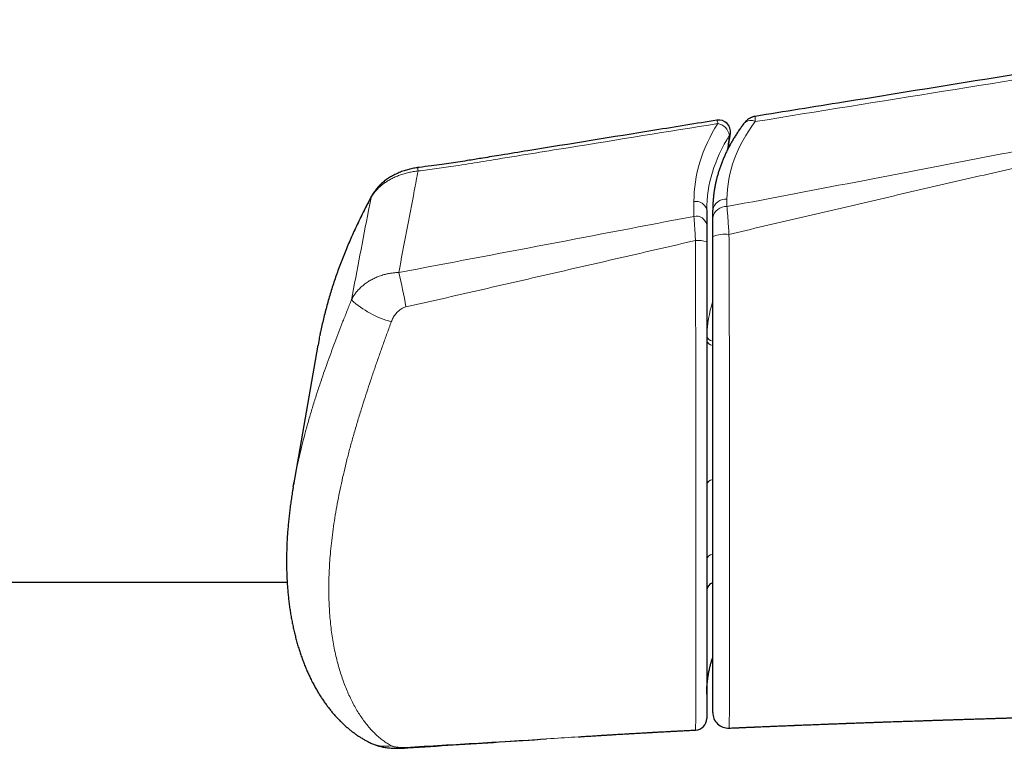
# Model space of a CAD drawing. Header units: millimetres. Extents: x 8 to 754, y 12 to 417.
# Tile 25 of 69: x 474 to 499, y 58 to 77. Entities that reach past the tile are written whole.
import ezdxf

# ---------------------------------------------------------------- set-up
doc = ezdxf.new("R2010")
doc.units = ezdxf.units.MM

msp = doc.modelspace()

# ---------------------------------------------------------------- linework, layer by layer
at = {"color": 252, "linetype": 'Continuous', "lineweight": 0}
for p, q in [((491.437, 72.067), (491.437, 72.444)), ((492.283, 72.51), (492.283, 72.317)), ((491.764, 68.902), (491.766, 69.016))]:
    msp.add_line(p, q, dxfattribs=at)
at = {"color": 7, "linetype": 'Continuous', "lineweight": 30}
for p, q in [((491.764, 72.233), (491.764, 71.856)), ((491.918, 72.036), (491.918, 72.228)), ((481.819, 68.77), (481.194, 65.2)), ((481.849, 68.929), (481.82, 68.77)), ((481.185, 65.146), (481.208, 65.272)), ((285.131, 62.71), (481.03, 62.71)), ((492.337, 58.976), (492.337, 58.976)), ((488.482, 58.753), (488.666, 58.765)), ((491.479, 58.925), (491.479, 58.925))]:
    msp.add_line(p, q, dxfattribs=at)
for centre, radius, start, end in [((492.074, 74.232), 0.3, 351.6928, 99.1952), ((491.964, 62.494), 0.2, 103.1907, 180), ((491.464, 59.224), 0.3, 272.8494, 359.9152), ((492.318, 59.375), 0.4, 180.0111, 272.6038)]:
    msp.add_arc(centre, radius, start, end, dxfattribs=at)
at = {"color": 252, "linetype": 'Continuous', "lineweight": 0}
for centre, radius, start, end in [((491.73, 74.407), 0.32, 6.4191, 22.1196), ((491.969, 74.066), 0.386, 11.5416, 78.1082), ((492.893, 74.275), 0.246, 62.3165, 133.2626), ((492.292, 74.202), 0.0802, 312.8301, 350.7166), ((482.397, 72.983), 1.998, 7.0376, 9.5345), ((483.292, 72.528), 0.118, 151.7415, 171.8854), ((491.494, 72.174), 0.276, 12.3902, 101.7659), ((492.258, 72.166), 0.345, 85.7742, 169.5789), ((492.258, 71.973), 0.345, 85.7742, 169.5789), ((491.494, 71.797), 0.276, 12.3902, 101.7659), ((492.229, 70.74), 0.872, 83.0594, 110.8737), ((491.546, 70.748), 0.704, 71.9842, 95.573), ((471.246, 67.539), 13.012, 9.7803, 13.7496), ((484.352, 71.778), 2.496, 227.7894, 254.7552), ((494.999, 68.892), 3.236, 162.2828, 177.8007), ((491.925, 68.932), 0.165, 192.3552, 267.7197), ((491.934, 69.046), 0.171, 190.1321, 264.606), ((491.929, 65.165), 0.168, 93.6459, 169.8199), ((491.929, 63.256), 0.168, 93.6459, 169.8199), ((483.539, 59.372), 0.862, 244.6048, 280.4739), ((484.031, 58.511), 0.0467, 276.4345, 323.3907)]:
    msp.add_arc(centre, radius, start, end, dxfattribs=at)
for centre, major_axis, ratio, start_param, end_param in [((498.037, 72.856), (6.575, 0.814), 0.701687, 2.621349, 3.054933), ((497.829, 72.856), (5.525, 0.684), 0.701687, 2.53814, 3.054933), ((498.064, 72.645), (6.274, 0.813), 0.701168, 2.617377, 3.050961), ((498.064, 59.428), (6.274, -0.813), 0.701168, 3.010186, 3.232224)]:
    msp.add_ellipse(centre, major_axis=major_axis, ratio=ratio, start_param=start_param, end_param=end_param, dxfattribs=at)
at = {"color": 7, "linetype": 'Continuous', "lineweight": 30}
for points, knots in [([(508.377, 77.098), (507.276, 76.921), (502.904, 76.218), (497.779, 75.393), (493.754, 74.745), (493.001, 74.624)], [0, 0, 0, 0, 0.21472, 0.853023, 1, 1, 1, 1]), ([(493.001, 74.624), (492.991, 74.622), (492.971, 74.618), (492.942, 74.61), (492.914, 74.6), (492.887, 74.588), (492.86, 74.574), (492.835, 74.559), (492.811, 74.541), (492.788, 74.523), (492.767, 74.502), (492.746, 74.48), (492.732, 74.463), (492.725, 74.454), (492.725, 74.454)], [0, 0, 0, 0, 0.089903, 0.180783, 0.270834, 0.360178, 0.449016, 0.537672, 0.626665, 0.715705, 0.80515, 0.897202, 0.993661, 1, 1, 1, 1]), ([(492.027, 74.528), (491.497, 74.442), (489.883, 74.181), (488.042, 73.883), (486.575, 73.646), (486.078, 73.564), (485.729, 73.507), (485.458, 73.465), (485.222, 73.43), (484.977, 73.395), (484.705, 73.358), (484.498, 73.331), (484.381, 73.315), (484.367, 73.314)], [0, 0, 0, 0, 0.2076201, 0.6322941, 0.7216731, 0.7824833, 0.8271023, 0.8587242, 0.8883947, 0.9195154, 0.9542612, 0.994697, 1, 1, 1, 1]), ([(492.725, 74.454), (492.713, 74.438), (492.68, 74.394), (492.626, 74.321), (492.566, 74.233), (492.508, 74.145), (492.452, 74.055), (492.4, 73.966), (492.35, 73.875), (492.302, 73.784), (492.257, 73.692), (492.215, 73.6), (492.176, 73.507), (492.139, 73.414), (492.106, 73.321), (492.075, 73.227), (492.046, 73.133), (492.021, 73.038), (491.998, 72.944), (491.978, 72.849), (491.961, 72.754), (491.947, 72.659), (491.936, 72.564), (491.927, 72.47), (491.921, 72.375), (491.919, 72.294), (491.918, 72.245), (491.918, 72.228)], [0, 0, 0, 0, 0.02278, 0.064855, 0.106901, 0.148904, 0.190861, 0.232771, 0.274629, 0.316434, 0.358183, 0.399875, 0.441507, 0.483079, 0.524589, 0.566038, 0.607425, 0.64875, 0.690015, 0.731221, 0.772371, 0.813467, 0.854512, 0.89551, 0.936465, 0.977382, 1, 1, 1, 1]), ([(492.32, 73.817), (492.324, 73.852), (492.338, 73.956), (492.355, 74.08), (492.369, 74.169), (492.371, 74.189)], [0, 0, 0, 0, 0.279521, 0.846068, 1, 1, 1, 1]), ([(484.367, 73.313), (484.356, 73.312), (484.322, 73.308), (484.268, 73.298), (484.205, 73.285), (484.142, 73.27), (484.081, 73.253), (484.02, 73.234), (483.959, 73.212), (483.9, 73.189), (483.842, 73.163), (483.785, 73.136), (483.729, 73.106), (483.675, 73.075), (483.623, 73.043), (483.573, 73.008), (483.525, 72.972), (483.478, 72.935), (483.434, 72.895), (483.391, 72.854), (483.351, 72.812), (483.313, 72.769), (483.278, 72.724), (483.246, 72.679), (483.216, 72.632), (483.197, 72.601), (483.189, 72.584), (483.189, 72.584)], [0, 0, 0, 0, 0.023715, 0.066362, 0.109088, 0.151651, 0.194123, 0.236784, 0.279588, 0.322487, 0.365428, 0.408345, 0.451188, 0.493903, 0.536263, 0.578583, 0.621037, 0.663576, 0.706131, 0.748635, 0.791023, 0.833227, 0.875182, 0.916777, 0.957911, 0.998821, 1, 1, 1, 1]), ([(483.189, 72.584), (483.18, 72.567), (483.143, 72.498), (483.078, 72.375), (482.994, 72.21), (482.908, 72.037), (482.822, 71.858), (482.74, 71.68), (482.661, 71.504), (482.585, 71.328), (482.513, 71.154), (482.444, 70.98), (482.378, 70.808), (482.316, 70.636), (482.256, 70.465), (482.199, 70.295), (482.146, 70.125), (482.095, 69.955), (482.047, 69.785), (482.002, 69.616), (481.96, 69.447), (481.92, 69.278), (481.888, 69.131), (481.87, 69.041), (481.864, 69.007)], [0, 0, 0, 0, 0.014541, 0.059303, 0.104922, 0.155972, 0.206565, 0.256707, 0.306418, 0.355715, 0.404618, 0.453145, 0.501313, 0.54914, 0.596635, 0.643956, 0.691172, 0.738234, 0.785153, 0.831942, 0.878611, 0.925172, 0.971637, 1, 1, 1, 1]), ([(491.764, 71.856), (491.764, 71.841), (491.764, 71.811), (491.764, 71.761), (491.764, 71.707), (491.764, 71.652), (491.764, 71.595), (491.764, 71.538), (491.764, 71.478), (491.764, 71.438), (491.764, 71.418)], [0, 0, 0, 0, 0.125625, 0.251252, 0.380779, 0.510306, 0.631025, 0.751744, 0.875872, 1, 1, 1, 1]), ([(491.918, 71.554), (491.918, 71.577), (491.918, 71.623), (491.918, 71.69), (491.918, 71.756), (491.918, 71.82), (491.918, 71.879), (491.918, 71.934), (491.918, 71.987), (491.918, 72.019), (491.918, 72.036)], [0, 0, 0, 0, 0.126325, 0.25265, 0.382624, 0.512598, 0.632869, 0.753139, 0.87657, 1, 1, 1, 1]), ([(491.918, 59.375), (491.918, 59.375), (491.918, 59.377), (491.918, 59.392), (491.918, 59.415), (491.918, 59.448), (491.918, 59.49), (491.918, 59.54), (491.918, 59.598), (491.918, 59.663), (491.918, 59.734), (491.918, 59.819), (491.918, 59.918), (491.918, 60.034), (491.918, 60.159), (491.918, 60.296), (491.918, 60.448), (491.918, 60.614), (491.918, 60.787), (491.918, 60.967), (491.918, 61.154), (491.918, 61.36), (491.918, 61.587), (491.918, 61.835), (491.918, 62.091), (491.918, 62.353), (491.918, 62.635), (491.918, 62.938), (491.918, 63.262), (491.918, 63.594), (491.918, 63.933), (491.918, 64.279), (491.918, 64.632), (491.918, 64.991), (491.918, 65.336), (491.918, 65.666), (491.918, 65.981), (491.918, 66.301), (491.918, 66.626), (491.918, 66.926), (491.918, 67.199), (491.918, 67.444), (491.918, 67.692), (491.918, 67.943), (491.918, 68.2), (491.918, 68.461), (491.918, 68.728), (491.918, 68.998), (491.918, 69.272), (491.918, 69.536), (491.918, 69.792), (491.918, 70.037), (491.918, 70.283), (491.918, 70.516), (491.918, 70.736), (491.918, 70.941), (491.918, 71.146), (491.918, 71.351), (491.918, 71.487), (491.918, 71.554)], [0, 0, 0, 0, 0.012562, 0.025474, 0.038396, 0.051319, 0.064232, 0.076934, 0.089646, 0.102363, 0.115079, 0.127784, 0.143999, 0.160222, 0.176446, 0.192664, 0.211119, 0.229585, 0.248058, 0.266533, 0.285006, 0.303466, 0.325992, 0.348526, 0.371064, 0.3936, 0.416128, 0.442095, 0.468069, 0.494043, 0.520011, 0.546107, 0.572202, 0.598055, 0.623909, 0.645437, 0.666977, 0.688517, 0.710051, 0.731576, 0.747056, 0.762543, 0.778031, 0.793514, 0.808991, 0.824801, 0.840627, 0.856455, 0.872274, 0.888077, 0.901844, 0.915623, 0.929401, 0.943166, 0.954525, 0.965897, 0.977272, 0.988642, 1, 1, 1, 1]), ([(491.764, 71.418), (491.764, 71.349), (491.764, 71.213), (491.764, 71.009), (491.764, 70.804), (491.764, 70.597), (491.764, 70.39), (491.764, 70.181), (491.764, 69.974), (491.764, 69.751), (491.764, 69.512), (491.764, 69.259), (491.764, 69.008), (491.764, 68.76), (491.764, 68.513), (491.764, 68.266), (491.764, 68.02), (491.764, 67.777), (491.764, 67.537), (491.764, 67.284), (491.764, 67.018), (491.764, 66.74), (491.764, 66.466), (491.764, 66.196), (491.764, 65.907), (491.764, 65.598), (491.764, 65.273), (491.764, 64.953), (491.764, 64.616), (491.764, 64.263), (491.764, 63.896), (491.764, 63.537), (491.764, 63.185), (491.764, 62.84), (491.764, 62.542), (491.764, 62.287), (491.764, 62.074), (491.764, 61.847), (491.764, 61.608), (491.764, 61.359), (491.764, 61.118), (491.764, 60.885), (491.764, 60.682), (491.764, 60.507), (491.764, 60.356), (491.764, 60.212), (491.764, 60.075), (491.764, 59.952), (491.764, 59.842), (491.764, 59.744), (491.764, 59.653), (491.764, 59.569), (491.764, 59.492), (491.764, 59.423), (491.764, 59.363), (491.764, 59.312), (491.764, 59.272), (491.764, 59.246), (491.764, 59.231), (491.764, 59.224), (491.764, 59.225), (491.764, 59.225)], [0, 0, 0, 0, 0.011305, 0.022618, 0.03393, 0.045236, 0.056775, 0.068321, 0.079867, 0.091406, 0.105759, 0.120125, 0.134499, 0.148872, 0.16323, 0.177975, 0.192728, 0.207485, 0.222241, 0.236988, 0.254762, 0.272543, 0.290328, 0.308112, 0.325889, 0.348361, 0.370839, 0.393318, 0.415792, 0.443083, 0.470381, 0.497681, 0.524973, 0.552417, 0.579861, 0.597957, 0.616054, 0.63415, 0.656848, 0.679557, 0.702267, 0.724971, 0.747665, 0.764143, 0.780628, 0.797115, 0.813596, 0.83007, 0.844091, 0.858126, 0.872165, 0.886202, 0.900229, 0.914245, 0.928802, 0.943372, 0.95794, 0.972495, 0.98451, 0.996537, 1, 1, 1, 1]), ([(481.857, 68.973), (481.855, 68.963), (481.852, 68.949), (481.849, 68.934), (481.849, 68.931)], [0, 0, 0, 0, 0.751202, 1, 1, 1, 1]), ([(481.185, 65.144), (481.179, 65.111), (481.164, 65.024), (481.143, 64.886), (481.121, 64.73), (481.1, 64.575), (481.082, 64.42), (481.066, 64.268), (481.052, 64.116), (481.04, 63.965), (481.03, 63.814), (481.023, 63.664), (481.018, 63.514), (481.015, 63.366), (481.014, 63.22), (481.016, 63.076), (481.019, 62.933), (481.025, 62.79), (481.034, 62.649), (481.044, 62.509), (481.057, 62.37), (481.072, 62.234), (481.09, 62.098), (481.109, 61.964), (481.131, 61.833), (481.155, 61.703), (481.181, 61.575), (481.209, 61.448), (481.24, 61.323), (481.273, 61.2), (481.307, 61.078), (481.344, 60.961), (481.383, 60.845), (481.423, 60.731), (481.466, 60.617), (481.511, 60.506), (481.558, 60.398), (481.607, 60.292), (481.657, 60.189), (481.709, 60.088), (481.763, 59.99), (481.819, 59.895), (481.876, 59.802), (481.935, 59.712), (481.995, 59.624), (482.057, 59.54), (482.12, 59.457), (482.185, 59.378), (482.251, 59.301), (482.318, 59.228), (482.387, 59.157), (482.456, 59.09), (482.526, 59.025), (482.597, 58.964), (482.669, 58.906), (482.742, 58.85), (482.815, 58.798), (482.89, 58.749), (482.964, 58.703), (483.04, 58.659), (483.108, 58.623), (483.152, 58.602), (483.169, 58.594)], [0, 0, 0, 0, 0.011654, 0.029725, 0.047837, 0.065996, 0.084277, 0.102233, 0.120289, 0.138429, 0.156635, 0.174892, 0.193178, 0.211476, 0.229748, 0.247374, 0.265599, 0.283777, 0.30191, 0.320002, 0.338057, 0.356077, 0.374077, 0.39215, 0.409876, 0.427648, 0.44545, 0.463261, 0.481056, 0.498814, 0.516514, 0.534107, 0.551034, 0.568575, 0.585998, 0.603302, 0.620487, 0.637552, 0.654497, 0.671322, 0.688026, 0.704608, 0.721068, 0.737405, 0.753619, 0.769709, 0.785677, 0.801522, 0.817245, 0.832867, 0.848139, 0.863163, 0.878012, 0.892687, 0.907189, 0.921522, 0.935689, 0.949695, 0.963545, 0.977246, 0.990806, 1, 1, 1, 1]), ([(491.764, 59.84), (491.764, 59.856), (491.764, 59.901), (491.766, 59.978), (491.772, 60.069), (491.78, 60.16), (491.792, 60.25), (491.806, 60.34), (491.822, 60.43), (491.842, 60.519), (491.864, 60.608), (491.889, 60.697), (491.908, 60.756), (491.918, 60.786), (491.918, 60.787)], [0, 0, 0, 0, 0.047647, 0.142526, 0.237441, 0.332399, 0.427387, 0.52239, 0.617388, 0.712366, 0.80731, 0.902206, 0.997042, 1, 1, 1, 1]), ([(492.337, 58.975), (492.36, 58.976), (492.418, 58.979), (492.509, 58.983), (492.604, 58.987), (492.687, 58.991), (492.759, 58.994), (492.82, 58.997), (492.871, 58.999), (492.913, 59.001), (492.944, 59.002), (492.966, 59.003), (492.981, 59.003), (492.993, 59.004), (493.006, 59.005), (493.023, 59.005), (493.052, 59.007), (493.096, 59.008), (493.161, 59.011), (493.239, 59.015), (493.331, 59.018), (493.432, 59.023), (493.544, 59.027), (493.667, 59.032), (493.775, 59.037), (493.861, 59.04), (493.918, 59.043), (493.966, 59.045), (494.005, 59.046), (494.039, 59.048), (494.074, 59.049), (494.117, 59.051), (494.17, 59.053), (494.231, 59.055), (494.295, 59.058), (494.391, 59.061), (494.522, 59.067), (494.691, 59.073), (494.83, 59.078), (494.935, 59.082), (495.003, 59.085), (495.069, 59.087), (495.13, 59.09), (495.183, 59.092), (495.227, 59.093), (495.261, 59.095), (495.289, 59.096), (495.316, 59.097), (495.346, 59.098), (495.385, 59.099), (495.433, 59.101), (495.49, 59.103), (495.552, 59.105), (495.617, 59.108), (495.684, 59.11), (495.751, 59.112), (495.82, 59.115), (495.903, 59.118), (496.002, 59.121), (496.117, 59.126), (496.23, 59.13), (496.338, 59.133), (496.438, 59.137), (496.528, 59.14), (496.61, 59.143), (496.686, 59.145), (496.755, 59.148), (496.82, 59.15), (496.886, 59.152), (496.957, 59.155), (497.036, 59.157), (497.124, 59.16), (497.218, 59.163), (497.3, 59.166), (497.368, 59.168), (497.422, 59.17), (497.476, 59.172), (497.529, 59.174), (497.58, 59.175), (497.621, 59.177), (497.653, 59.178), (497.677, 59.178), (497.695, 59.179), (497.713, 59.18), (497.736, 59.18), (497.766, 59.181), (497.804, 59.183), (497.849, 59.184), (497.898, 59.186), (497.947, 59.187), (497.994, 59.189), (498.039, 59.19), (498.083, 59.192), (498.139, 59.193), (498.206, 59.195), (498.28, 59.198), (498.355, 59.2), (498.429, 59.203), (498.503, 59.205), (498.569, 59.207), (498.625, 59.209), (498.675, 59.21), (498.723, 59.212), (498.776, 59.213), (498.838, 59.215), (498.908, 59.217), (498.973, 59.22), (499.034, 59.221), (499.086, 59.223), (499.142, 59.225), (499.2, 59.226), (499.261, 59.228), (499.325, 59.23), (499.389, 59.232), (499.447, 59.234), (499.495, 59.235), (499.53, 59.236), (499.556, 59.237), (499.578, 59.238), (499.603, 59.239), (499.637, 59.24), (499.681, 59.241), (499.735, 59.243), (499.799, 59.245), (499.869, 59.247), (499.941, 59.249), (500.013, 59.251), (500.089, 59.253), (500.168, 59.255), (500.25, 59.258), (500.332, 59.26), (500.412, 59.263), (500.483, 59.265), (500.542, 59.266), (500.588, 59.268), (500.627, 59.269), (500.659, 59.27), (500.69, 59.271), (500.725, 59.272), (500.768, 59.273), (500.817, 59.274), (500.869, 59.276), (500.924, 59.277), (500.981, 59.279), (501.05, 59.281), (501.134, 59.283), (501.235, 59.286), (501.347, 59.289), (501.47, 59.293), (501.576, 59.296), (501.662, 59.298), (501.721, 59.3), (501.775, 59.301), (501.821, 59.303), (501.858, 59.304), (501.888, 59.304), (501.91, 59.305), (501.929, 59.306), (501.949, 59.306), (501.975, 59.307), (502.007, 59.308), (502.044, 59.309), (502.082, 59.31), (502.119, 59.311), (502.201, 59.313), (502.289, 59.315), (502.388, 59.318), (502.456, 59.32), (502.534, 59.322), (502.621, 59.324), (502.703, 59.327), (502.78, 59.329), (502.848, 59.331), (502.921, 59.333), (502.992, 59.334), (503.059, 59.336), (503.116, 59.338), (503.162, 59.339), (503.196, 59.34), (503.219, 59.34), (503.236, 59.341), (503.254, 59.341), (503.276, 59.342), (503.306, 59.343), (503.341, 59.344), (503.38, 59.345), (503.426, 59.346), (503.476, 59.347), (503.532, 59.349), (503.59, 59.35), (503.651, 59.352), (503.713, 59.354), (503.77, 59.355), (503.818, 59.356), (503.857, 59.357), (503.889, 59.358), (503.914, 59.359), (503.932, 59.359), (503.941, 59.359), (503.95, 59.36), (503.963, 59.36), (503.981, 59.361), (504.008, 59.361), (504.046, 59.362), (504.096, 59.364), (504.16, 59.365), (504.238, 59.367), (504.329, 59.369), (504.407, 59.372), (504.47, 59.373), (504.518, 59.374), (504.564, 59.376), (504.603, 59.377), (504.634, 59.377), (504.66, 59.378), (504.684, 59.379), (504.713, 59.379), (504.748, 59.38), (504.787, 59.381), (504.829, 59.382), (504.871, 59.383), (504.921, 59.385), (504.978, 59.386), (505.042, 59.388), (505.107, 59.389), (505.173, 59.391), (505.238, 59.393), (505.298, 59.394), (505.351, 59.395), (505.396, 59.397), (505.433, 59.398), (505.463, 59.398), (505.49, 59.399), (505.518, 59.4), (505.56, 59.401), (505.616, 59.402), (505.687, 59.404), (505.761, 59.406), (505.84, 59.408), (505.921, 59.41), (506.006, 59.412), (506.085, 59.414), (506.157, 59.416), (506.221, 59.417), (506.281, 59.419), (506.328, 59.42), (506.361, 59.421), (506.382, 59.421), (506.399, 59.421), (506.417, 59.422), (506.441, 59.422), (506.476, 59.423), (506.524, 59.425), (506.579, 59.426), (506.647, 59.428), (506.723, 59.429), (506.804, 59.431), (506.879, 59.433), (506.947, 59.435), (507.012, 59.436), (507.071, 59.438), (507.121, 59.439), (507.161, 59.44), (507.193, 59.441), (507.22, 59.441), (507.245, 59.442), (507.272, 59.443), (507.306, 59.443), (507.348, 59.444), (507.393, 59.446), (507.441, 59.447), (507.49, 59.448), (507.566, 59.45), (507.67, 59.452), (507.772, 59.455), (507.848, 59.456), (507.896, 59.458), (507.944, 59.459), (507.992, 59.46), (508.037, 59.461), (508.077, 59.462), (508.11, 59.463), (508.135, 59.463), (508.155, 59.464), (508.17, 59.464), (508.189, 59.464), (508.216, 59.465), (508.255, 59.466), (508.304, 59.467), (508.362, 59.469), (508.426, 59.47), (508.503, 59.472), (508.588, 59.474), (508.679, 59.476), (508.756, 59.478), (508.819, 59.479), (508.87, 59.48), (508.922, 59.482), (508.973, 59.483), (509.026, 59.484), (509.08, 59.485), (509.133, 59.487), (509.179, 59.488), (509.213, 59.488), (509.235, 59.489), (509.253, 59.489), (509.27, 59.49), (509.291, 59.49), (509.32, 59.491), (509.356, 59.492), (509.4, 59.493), (509.451, 59.494), (509.622, 59.498), (509.801, 59.502), (509.985, 59.506), (510.057, 59.508), (510.124, 59.509), (510.185, 59.511), (510.233, 59.512), (510.272, 59.513), (510.301, 59.513), (510.33, 59.514), (510.362, 59.515), (510.4, 59.516), (510.443, 59.517), (510.491, 59.518), (510.542, 59.519), (510.594, 59.52), (510.646, 59.521), (510.717, 59.523), (510.806, 59.525), (510.908, 59.527), (511, 59.529), (511.083, 59.531), (511.157, 59.533), (511.224, 59.534), (511.279, 59.535), (511.325, 59.536), (511.364, 59.537), (511.404, 59.538), (511.448, 59.539), (511.501, 59.54), (511.564, 59.542), (511.636, 59.543), (511.714, 59.545), (511.796, 59.547), (511.88, 59.549), (511.956, 59.55), (512.024, 59.552), (512.083, 59.553), (512.144, 59.554), (512.205, 59.556), (512.265, 59.557), (512.321, 59.558), (512.37, 59.559), (512.411, 59.56), (512.444, 59.561), (512.469, 59.562), (512.491, 59.562), (512.513, 59.563), (512.543, 59.563), (512.59, 59.564), (512.656, 59.566), (512.738, 59.567), (512.833, 59.569), (512.94, 59.572), (513.057, 59.574), (513.176, 59.577), (513.295, 59.579), (513.414, 59.582), (513.513, 59.584), (513.593, 59.586), (513.652, 59.587), (513.706, 59.588), (513.753, 59.589), (513.791, 59.59), (513.822, 59.591), (513.847, 59.591), (513.873, 59.592), (513.904, 59.593), (513.942, 59.593), (513.986, 59.594), (514.037, 59.595), (514.091, 59.597), (514.146, 59.598), (514.199, 59.599), (514.25, 59.6), (514.311, 59.601), (514.38, 59.603), (514.456, 59.604), (514.53, 59.606), (514.606, 59.608), (514.687, 59.609), (514.767, 59.611), (514.834, 59.612), (514.887, 59.613), (514.925, 59.614), (514.958, 59.615), (514.984, 59.616), (515.005, 59.616), (515.027, 59.616), (515.056, 59.617), (515.096, 59.618), (515.147, 59.619), (515.219, 59.62), (515.307, 59.622), (515.409, 59.624), (515.509, 59.627), (515.608, 59.629), (515.704, 59.631), (515.799, 59.633), (515.893, 59.635), (515.984, 59.636), (516.074, 59.638), (516.159, 59.64), (516.235, 59.642), (516.301, 59.643), (516.356, 59.644), (516.397, 59.645), (516.426, 59.646), (516.446, 59.646), (516.462, 59.646), (516.48, 59.647), (516.504, 59.647), (516.548, 59.648), (516.606, 59.649), (516.675, 59.651), (516.745, 59.652), (516.816, 59.654), (516.89, 59.655), (516.967, 59.657), (517.051, 59.659), (517.143, 59.66), (517.241, 59.662), (517.346, 59.665), (517.442, 59.667), (517.526, 59.668), (517.594, 59.67), (517.657, 59.671), (517.713, 59.672), (517.76, 59.673), (517.8, 59.674), (517.831, 59.674), (517.857, 59.675), (517.879, 59.675), (517.902, 59.676), (517.939, 59.677), (517.994, 59.678), (518.071, 59.679), (518.158, 59.681), (518.247, 59.683), (518.338, 59.685), (518.43, 59.687), (518.533, 59.689), (518.644, 59.691), (518.764, 59.693), (518.891, 59.696), (518.985, 59.698), (519.037, 59.699), (519.043, 59.699)], [0, 0, 0, 0, 0.00261, 0.006548, 0.010096, 0.013252, 0.015867, 0.018131, 0.020043, 0.021603, 0.02281, 0.023546, 0.024037, 0.024425, 0.024925, 0.025538, 0.026265, 0.028251, 0.030393, 0.033534, 0.036955, 0.040708, 0.044879, 0.049472, 0.054487, 0.056944, 0.059077, 0.06086, 0.062292, 0.063458, 0.064724, 0.066134, 0.068308, 0.07063, 0.073, 0.075418, 0.081368, 0.087669, 0.094386, 0.096881, 0.099429, 0.101996, 0.1043, 0.106276, 0.107924, 0.109176, 0.110136, 0.111034, 0.112174, 0.113559, 0.115392, 0.11753, 0.119921, 0.122366, 0.124847, 0.127364, 0.129916, 0.132505, 0.136721, 0.141029, 0.145361, 0.149412, 0.153146, 0.156504, 0.159555, 0.162328, 0.164952, 0.167277, 0.169682, 0.172286, 0.17524, 0.17855, 0.182119, 0.185821, 0.187773, 0.189761, 0.191783, 0.193841, 0.195782, 0.197417, 0.198485, 0.199363, 0.20005, 0.200594, 0.201395, 0.202544, 0.203965, 0.205704, 0.207595, 0.209423, 0.211186, 0.212885, 0.214519, 0.216089, 0.219167, 0.221961, 0.224472, 0.227522, 0.230279, 0.232741, 0.234919, 0.23662, 0.238316, 0.240305, 0.242604, 0.245213, 0.248132, 0.249994, 0.251962, 0.254036, 0.256216, 0.258502, 0.260894, 0.263392, 0.265716, 0.267404, 0.268721, 0.269665, 0.270334, 0.271142, 0.272479, 0.274133, 0.276104, 0.278569, 0.281276, 0.28398, 0.286675, 0.289361, 0.29245, 0.295527, 0.298591, 0.301644, 0.304556, 0.306549, 0.308274, 0.309732, 0.310921, 0.311858, 0.313191, 0.314858, 0.316704, 0.31865, 0.320696, 0.322842, 0.325089, 0.328475, 0.332262, 0.336453, 0.341049, 0.346051, 0.34838, 0.350677, 0.352688, 0.354403, 0.355822, 0.356928, 0.357748, 0.358314, 0.358998, 0.359983, 0.361226, 0.362659, 0.364086, 0.365496, 0.366888, 0.373211, 0.375442, 0.377989, 0.380887, 0.384138, 0.38774, 0.390171, 0.392739, 0.395445, 0.398259, 0.400792, 0.402923, 0.404652, 0.405978, 0.406737, 0.40726, 0.407873, 0.408729, 0.409827, 0.411167, 0.412678, 0.414255, 0.416248, 0.418337, 0.42052, 0.422799, 0.425172, 0.427461, 0.42918, 0.430622, 0.431787, 0.432805, 0.43344, 0.4337, 0.43396, 0.434426, 0.435106, 0.436001, 0.437501, 0.439374, 0.44162, 0.444808, 0.448202, 0.451804, 0.453574, 0.45539, 0.457204, 0.4587, 0.459821, 0.460661, 0.46154, 0.462623, 0.46391, 0.465402, 0.466991, 0.468594, 0.470211, 0.472587, 0.474992, 0.477425, 0.479888, 0.482377, 0.484703, 0.48674, 0.488353, 0.489723, 0.49085, 0.491741, 0.492734, 0.494017, 0.496461, 0.499106, 0.501904, 0.504854, 0.507926, 0.511095, 0.51436, 0.51677, 0.519231, 0.52159, 0.523507, 0.52448, 0.525273, 0.525887, 0.526431, 0.527229, 0.52861, 0.530419, 0.532593, 0.534764, 0.538046, 0.541172, 0.543877, 0.546452, 0.548896, 0.551145, 0.553118, 0.554474, 0.555659, 0.556673, 0.557519, 0.558467, 0.55977, 0.56137, 0.563091, 0.564876, 0.566724, 0.568637, 0.573385, 0.578422, 0.580164, 0.581938, 0.583744, 0.585581, 0.587357, 0.588875, 0.590065, 0.591021, 0.591742, 0.592233, 0.592771, 0.593834, 0.595283, 0.597119, 0.599341, 0.601858, 0.604315, 0.607979, 0.611403, 0.614589, 0.616587, 0.618489, 0.620399, 0.622345, 0.624329, 0.626349, 0.628405, 0.630316, 0.631421, 0.632246, 0.632804, 0.633415, 0.634215, 0.635202, 0.636608, 0.638275, 0.640204, 0.642323, 0.657512, 0.660265, 0.663017, 0.665608, 0.667873, 0.669811, 0.671104, 0.672196, 0.673123, 0.674298, 0.675831, 0.677384, 0.679186, 0.681181, 0.683148, 0.685066, 0.686935, 0.691147, 0.695088, 0.698435, 0.70153, 0.704328, 0.706827, 0.709028, 0.710562, 0.712004, 0.713401, 0.715038, 0.716977, 0.719366, 0.722096, 0.725086, 0.728154, 0.731294, 0.734505, 0.736708, 0.738944, 0.741212, 0.743513, 0.745842, 0.747987, 0.749828, 0.751364, 0.752596, 0.753523, 0.75418, 0.754993, 0.756091, 0.757473, 0.760343, 0.763447, 0.766787, 0.770999, 0.775468, 0.779947, 0.78441, 0.788857, 0.793288, 0.795621, 0.797866, 0.799876, 0.801648, 0.803183, 0.804221, 0.805113, 0.805963, 0.807116, 0.808598, 0.810231, 0.812137, 0.814266, 0.816349, 0.818345, 0.820255, 0.822079, 0.825197, 0.828025, 0.830562, 0.833584, 0.836577, 0.839603, 0.84266, 0.844124, 0.845582, 0.846842, 0.847842, 0.848581, 0.849211, 0.850309, 0.851815, 0.853728, 0.85605, 0.859882, 0.863704, 0.867461, 0.871155, 0.874785, 0.878351, 0.881853, 0.885291, 0.888665, 0.891939, 0.894803, 0.897268, 0.899333, 0.901, 0.901913, 0.902638, 0.903175, 0.903714, 0.904644, 0.905977, 0.908572, 0.911171, 0.913747, 0.916484, 0.919196, 0.92201, 0.925174, 0.928697, 0.932307, 0.93623, 0.940465, 0.943107, 0.945758, 0.948128, 0.950195, 0.951995, 0.95348, 0.954652, 0.955522, 0.956334, 0.957179, 0.958058, 0.96054, 0.963408, 0.966662, 0.970303, 0.973436, 0.976889, 0.980742, 0.984993, 0.989404, 0.994175, 0.999307, 1, 1, 1, 1]), ([(484.037, 58.465), (484.063, 58.467), (484.869, 58.518), (486.079, 58.596), (487.262, 58.673), (487.664, 58.699)], [0, 0, 0, 0, 0.021644, 0.666879, 1, 1, 1, 1]), ([(488.482, 58.752), (488.5, 58.753), (488.552, 58.757), (488.63, 58.762), (488.718, 58.768), (488.802, 58.773), (488.885, 58.778), (488.961, 58.783), (489.019, 58.787), (489.062, 58.79), (489.091, 58.792), (489.116, 58.793), (489.135, 58.794), (489.151, 58.795), (489.167, 58.796), (489.186, 58.797), (489.212, 58.799), (489.245, 58.801), (489.284, 58.804), (489.326, 58.806), (489.368, 58.809), (489.41, 58.811), (489.465, 58.815), (489.534, 58.819), (489.618, 58.824), (489.703, 58.829), (489.794, 58.834), (489.877, 58.839), (489.949, 58.843), (490.01, 58.847), (490.073, 58.85), (490.136, 58.854), (490.196, 58.857), (490.248, 58.86), (490.288, 58.862), (490.319, 58.864), (490.34, 58.865), (490.355, 58.866), (490.367, 58.867), (490.379, 58.867), (490.396, 58.868), (490.418, 58.87), (490.446, 58.871), (490.48, 58.873), (490.52, 58.875), (490.572, 58.878), (490.639, 58.881), (490.721, 58.886), (490.814, 58.891), (490.918, 58.896), (491.032, 58.902), (491.157, 58.909), (491.291, 58.915), (491.4, 58.921), (491.463, 58.924), (491.479, 58.925)], [0, 0, 0, 0, 0.018611, 0.051377, 0.07849, 0.10681, 0.135779, 0.161436, 0.183003, 0.194402, 0.204197, 0.212387, 0.21897, 0.223946, 0.228248, 0.23456, 0.243054, 0.254294, 0.267897, 0.282166, 0.296197, 0.309994, 0.323565, 0.351818, 0.37913, 0.407257, 0.437683, 0.470465, 0.489913, 0.510124, 0.531103, 0.552855, 0.573385, 0.590773, 0.605012, 0.614087, 0.621164, 0.626243, 0.629331, 0.633129, 0.638481, 0.645822, 0.655154, 0.666479, 0.6798, 0.695121, 0.71887, 0.746248, 0.77727, 0.81195, 0.850303, 0.891564, 0.936405, 0.984844, 1, 1, 1, 1]), ([(483.168, 58.594), (483.168, 58.594), (483.183, 58.586), (483.213, 58.573), (483.259, 58.554), (483.306, 58.537), (483.354, 58.522), (483.403, 58.509), (483.454, 58.497), (483.509, 58.486), (483.567, 58.477), (483.628, 58.47), (483.689, 58.464), (483.748, 58.461), (483.803, 58.459), (483.854, 58.458), (483.905, 58.459), (483.955, 58.46), (483.999, 58.462), (484.027, 58.464), (484.037, 58.464)], [0, 0, 0, 0, 0.0007397, 0.0551404, 0.1099382, 0.1653996, 0.2219048, 0.2799849, 0.3403652, 0.4040021, 0.4720551, 0.545946, 0.6184516, 0.6861152, 0.7474645, 0.8042835, 0.8577737, 0.913955, 0.9675363, 1, 1, 1, 1])]:
    msp.add_open_spline(points, degree=3, knots=knots, dxfattribs=at)
at = {"color": 252, "linetype": 'Continuous', "lineweight": 0}
for points, knots in [([(508.409, 76.971), (507.767, 76.868), (505.842, 76.558), (500.708, 75.732), (496.216, 75.009), (493.007, 74.492)], [0, 0, 0, 0, 0.125, 0.375, 1, 1, 1, 1]), ([(515.231, 76.804), (514.328, 76.623), (512.522, 76.262), (509.842, 75.729), (507.189, 75.204), (504.565, 74.687), (501.94, 74.174), (499.018, 73.606), (495.799, 72.986), (493.455, 72.54), (492.283, 72.317)], [0, 0, 0, 0, 0.118161, 0.236322, 0.350729, 0.465137, 0.579546, 0.693955, 0.846977, 1, 1, 1, 1]), ([(492.334, 71.605), (492.924, 71.744), (494.104, 72.02), (495.873, 72.434), (497.642, 72.845), (499.378, 73.245), (501.081, 73.635), (502.751, 74.015), (504.421, 74.391), (506.161, 74.78), (507.969, 75.181), (510.121, 75.654), (512.547, 76.183), (514.347, 76.571), (515.248, 76.765)], [0, 0, 0, 0, 0.077297, 0.154596, 0.231897, 0.309198, 0.382113, 0.455027, 0.527943, 0.600859, 0.682746, 0.764634, 0.882317, 1, 1, 1, 1]), ([(493.001, 74.623), (493.001, 74.623), (493.001, 74.624), (493, 74.62), (493, 74.61), (493.001, 74.594), (493.002, 74.572), (493.004, 74.546), (493.005, 74.519), (493.007, 74.5), (493.007, 74.492)], [0, 0, 0, 0, 0.031777, 0.179202, 0.327125, 0.474553, 0.618702, 0.763311, 0.907461, 1, 1, 1, 1]), ([(492.048, 74.443), (490.771, 74.236), (488.855, 73.926), (486.833, 73.6), (485.982, 73.461), (485.662, 73.408), (485.289, 73.351), (484.862, 73.291), (484.54, 73.249), (484.38, 73.228)], [0, 0, 0, 0, 0.499961, 0.749942, 0.791607, 0.833272, 0.874935, 0.937466, 1, 1, 1, 1]), ([(492.297, 73.773), (492.298, 73.778), (492.313, 73.901), (492.33, 74.025), (492.347, 74.143)], [0, 0, 0, 0, 0.045342, 1, 1, 1, 1]), ([(484.38, 73.228), (484.339, 73.223), (484.258, 73.213), (484.137, 73.19), (484.02, 73.159), (483.905, 73.122), (483.796, 73.077), (483.691, 73.026), (483.592, 72.969), (483.5, 72.907), (483.416, 72.839), (483.34, 72.767), (483.273, 72.691), (483.218, 72.617), (483.189, 72.567), (483.176, 72.545)], [0, 0, 0, 0, 0.078009, 0.156301, 0.234593, 0.312601, 0.390769, 0.469227, 0.54768, 0.625842, 0.703397, 0.781247, 0.859091, 0.936638, 1, 1, 1, 1]), ([(484.38, 73.228), (484.348, 73.06), (484.183, 72.195), (484.018, 71.329), (483.885, 70.631)], [0, 0, 0, 0, 0.193711, 1, 1, 1, 1]), ([(483.176, 72.545), (483.125, 72.448), (483.023, 72.255), (482.878, 71.964), (482.74, 71.671), (482.609, 71.377), (482.486, 71.082), (482.371, 70.785), (482.265, 70.487), (482.166, 70.189), (482.076, 69.889), (481.994, 69.588), (481.922, 69.287), (481.874, 69.067), (481.852, 68.948), (481.849, 68.929)], [0, 0, 0, 0, 0.0816291, 0.1632579, 0.2449962, 0.3267342, 0.4086706, 0.4906066, 0.5726795, 0.6547521, 0.737076, 0.8193997, 0.9018766, 0.9843534, 1, 1, 1, 1]), ([(482.675, 69.929), (482.821, 70.692), (482.987, 71.564), (483.155, 72.436), (483.176, 72.545)], [0, 0, 0, 0, 0.8747783, 1, 1, 1, 1]), ([(492.283, 72.317), (492.285, 72.294), (492.289, 72.247), (492.295, 72.17), (492.301, 72.088), (492.308, 72), (492.314, 71.907), (492.321, 71.81), (492.328, 71.709), (492.332, 71.64), (492.334, 71.605)], [0, 0, 0, 0, 0.119906, 0.240586, 0.363688, 0.487623, 0.613411, 0.740086, 0.869559, 1, 1, 1, 1]), ([(483.885, 70.631), (485.144, 70.869), (487.662, 71.345), (490.179, 71.826), (491.437, 72.067)], [0, 0, 0, 0, 0.499999, 1, 1, 1, 1]), ([(491.478, 71.449), (491.476, 71.476), (491.473, 71.532), (491.468, 71.615), (491.463, 71.697), (491.458, 71.774), (491.453, 71.844), (491.449, 71.909), (491.444, 71.971), (491.441, 72.024), (491.438, 72.055), (491.437, 72.067)], [0, 0, 0, 0, 0.120218, 0.241266, 0.364928, 0.489492, 0.597047, 0.705196, 0.815197, 0.925835, 1, 1, 1, 1]), ([(492.334, 71.605), (492.335, 71.545), (492.335, 71.423), (492.335, 71.24), (492.336, 71.057), (492.337, 70.865), (492.337, 70.665), (492.338, 70.457), (492.339, 70.249), (492.339, 70.061), (492.34, 69.895), (492.341, 69.749), (492.341, 69.603), (492.342, 69.427), (492.343, 69.221), (492.343, 68.986), (492.344, 68.753), (492.345, 68.522), (492.345, 68.294), (492.346, 68.068), (492.346, 67.845), (492.347, 67.623), (492.347, 67.402), (492.348, 67.184), (492.348, 66.968), (492.348, 66.742), (492.349, 66.508), (492.349, 66.264), (492.349, 66.024), (492.35, 65.786), (492.35, 65.551), (492.35, 65.319), (492.35, 65.089), (492.35, 64.861), (492.351, 64.636), (492.351, 64.413), (492.351, 64.193), (492.351, 63.976), (492.351, 63.76), (492.351, 63.548), (492.351, 63.337), (492.351, 63.13), (492.351, 62.925), (492.351, 62.722), (492.351, 62.522), (492.351, 62.333), (492.351, 62.155), (492.351, 61.987), (492.351, 61.821), (492.35, 61.657), (492.35, 61.497), (492.35, 61.339), (492.35, 61.183), (492.35, 61.031), (492.35, 60.881), (492.349, 60.735), (492.349, 60.592), (492.349, 60.453), (492.349, 60.317), (492.348, 60.186), (492.348, 60.059), (492.347, 59.93), (492.347, 59.8), (492.346, 59.679), (492.346, 59.572), (492.345, 59.478), (492.344, 59.389), (492.344, 59.313), (492.343, 59.248), (492.343, 59.193), (492.342, 59.144), (492.341, 59.101), (492.34, 59.064), (492.34, 59.035), (492.339, 59.011), (492.338, 58.993), (492.337, 58.981), (492.337, 58.975), (492.337, 58.976), (492.337, 58.976)], [0, 0, 0, 0, 0.009785, 0.01957, 0.029396, 0.039222, 0.050337, 0.061452, 0.07262, 0.083788, 0.091703, 0.099617, 0.107549, 0.11548, 0.128519, 0.141557, 0.154649, 0.16774, 0.180798, 0.193855, 0.206946, 0.220038, 0.233235, 0.246433, 0.259653, 0.272873, 0.288261, 0.303656, 0.319083, 0.33451, 0.349956, 0.365402, 0.380896, 0.396389, 0.411897, 0.427405, 0.442962, 0.458519, 0.474088, 0.489657, 0.505265, 0.520873, 0.536491, 0.55211, 0.567747, 0.583388, 0.597134, 0.610883, 0.624641, 0.638399, 0.652167, 0.665935, 0.679719, 0.693503, 0.7073, 0.721096, 0.734913, 0.74873, 0.762564, 0.776399, 0.790254, 0.804115, 0.820235, 0.836368, 0.849829, 0.863291, 0.876793, 0.890295, 0.901167, 0.91204, 0.922945, 0.93385, 0.944036, 0.954222, 0.964446, 0.97467, 0.984333, 0.993996, 1, 1, 1, 1]), ([(491.478, 71.449), (490.861, 71.307), (489.627, 71.023), (487.775, 70.597), (485.922, 70.172), (484.687, 69.89), (484.069, 69.749)], [0, 0, 0, 0, 0.249992, 0.499987, 0.749992, 1, 1, 1, 1]), ([(491.479, 58.925), (491.479, 58.925), (491.479, 58.926), (491.479, 58.932), (491.479, 58.944), (491.48, 58.962), (491.48, 58.986), (491.481, 59.012), (491.481, 59.041), (491.482, 59.079), (491.482, 59.134), (491.483, 59.212), (491.483, 59.301), (491.484, 59.399), (491.484, 59.494), (491.485, 59.583), (491.485, 59.662), (491.485, 59.745), (491.485, 59.832), (491.486, 59.921), (491.486, 60.045), (491.486, 60.206), (491.487, 60.379), (491.487, 60.527), (491.487, 60.687), (491.487, 60.893), (491.487, 61.149), (491.488, 61.383), (491.488, 61.591), (491.488, 61.771), (491.488, 61.954), (491.488, 62.139), (491.488, 62.324), (491.488, 62.511), (491.488, 62.7), (491.488, 62.904), (491.488, 63.126), (491.488, 63.364), (491.488, 63.605), (491.488, 63.866), (491.488, 64.146), (491.488, 64.45), (491.488, 64.764), (491.488, 65.088), (491.487, 65.417), (491.487, 65.752), (491.487, 66.094), (491.487, 66.384), (491.486, 66.619), (491.486, 66.797), (491.486, 66.977), (491.486, 67.173), (491.485, 67.384), (491.485, 67.612), (491.485, 67.843), (491.484, 68.051), (491.484, 68.235), (491.484, 68.394), (491.484, 68.554), (491.483, 68.743), (491.483, 68.961), (491.482, 69.209), (491.481, 69.461), (491.481, 69.693), (491.48, 69.906), (491.48, 70.098), (491.48, 70.292), (491.479, 70.486), (491.479, 70.682), (491.479, 70.86), (491.478, 71.021), (491.478, 71.163), (491.478, 71.306), (491.478, 71.401), (491.478, 71.449)], [0, 0, 0, 0, 0.006479, 0.016519, 0.026557, 0.036676, 0.046798, 0.056917, 0.064559, 0.072201, 0.087511, 0.103053, 0.118596, 0.134215, 0.149835, 0.160271, 0.170708, 0.181161, 0.191613, 0.202087, 0.212561, 0.23353, 0.254525, 0.266263, 0.278, 0.301494, 0.324777, 0.348074, 0.363331, 0.378588, 0.393857, 0.409126, 0.423946, 0.438766, 0.453596, 0.468425, 0.486316, 0.504206, 0.522112, 0.540019, 0.561251, 0.582491, 0.6046, 0.626722, 0.648854, 0.671005, 0.69317, 0.715357, 0.72646, 0.737563, 0.748677, 0.759793, 0.77344, 0.787086, 0.800763, 0.81444, 0.823594, 0.832748, 0.841915, 0.851082, 0.864906, 0.878729, 0.892621, 0.906512, 0.91693, 0.92735, 0.937767, 0.948274, 0.958782, 0.969288, 0.976957, 0.984626, 0.992313, 1, 1, 1, 1]), ([(482.675, 69.929), (482.69, 69.959), (482.722, 70.018), (482.781, 70.104), (482.849, 70.186), (482.923, 70.259), (483.002, 70.326), (483.086, 70.387), (483.18, 70.444), (483.281, 70.495), (483.372, 70.532), (483.45, 70.558), (483.521, 70.579), (483.602, 70.599), (483.695, 70.615), (483.789, 70.627), (483.853, 70.63), (483.885, 70.631)], [0, 0, 0, 0, 0.075601, 0.151723, 0.229493, 0.307833, 0.374253, 0.448054, 0.522351, 0.598219, 0.674635, 0.71711, 0.759585, 0.818988, 0.878662, 0.939184, 1, 1, 1, 1]), ([(481.208, 65.272), (481.215, 65.313), (481.239, 65.449), (481.287, 65.683), (481.351, 65.973), (481.423, 66.268), (481.5, 66.566), (481.585, 66.867), (481.675, 67.172), (481.772, 67.481), (481.869, 67.774), (481.964, 68.052), (482.056, 68.313), (482.152, 68.577), (482.251, 68.844), (482.353, 69.112), (482.458, 69.382), (482.565, 69.654), (482.638, 69.838), (482.675, 69.929)], [0, 0, 0, 0, 0.029019, 0.095011, 0.160989, 0.227219, 0.293463, 0.359692, 0.426198, 0.492719, 0.559222, 0.614038, 0.668854, 0.72393, 0.779029, 0.834127, 0.889199, 0.9446, 1, 1, 1, 1]), ([(484.069, 69.749), (484.05, 69.744), (484.012, 69.733), (483.96, 69.707), (483.915, 69.676), (483.874, 69.643), (483.836, 69.605), (483.801, 69.563), (483.769, 69.519), (483.741, 69.471), (483.716, 69.422), (483.702, 69.387), (483.695, 69.37)], [0, 0, 0, 0, 0.105941, 0.214661, 0.30846, 0.402297, 0.499968, 0.59766, 0.696967, 0.796283, 0.89814, 1, 1, 1, 1]), ([(483.695, 69.37), (483.66, 69.273), (483.589, 69.078), (483.485, 68.789), (483.382, 68.5), (483.282, 68.212), (483.185, 67.927), (483.091, 67.643), (482.999, 67.361), (482.907, 67.069), (482.815, 66.766), (482.724, 66.454), (482.639, 66.145), (482.559, 65.839), (482.485, 65.535), (482.416, 65.234), (482.354, 64.937), (482.297, 64.642), (482.248, 64.35), (482.205, 64.062), (482.169, 63.778), (482.141, 63.508), (482.12, 63.253), (482.106, 63.013), (482.098, 62.776), (482.095, 62.542), (482.098, 62.312), (482.106, 62.085), (482.121, 61.863), (482.141, 61.644), (482.167, 61.431), (482.198, 61.221), (482.235, 61.017), (482.277, 60.823), (482.323, 60.638), (482.372, 60.464), (482.425, 60.294), (482.483, 60.13), (482.546, 59.971), (482.612, 59.817), (482.683, 59.67), (482.758, 59.528), (482.837, 59.393), (482.92, 59.265), (483.006, 59.143), (483.096, 59.029), (483.189, 58.923), (483.285, 58.825), (483.384, 58.735), (483.486, 58.655), (483.589, 58.584), (483.66, 58.544), (483.695, 58.524)], [0, 0, 0, 0, 0.019166, 0.038331, 0.057604, 0.076885, 0.096167, 0.11544, 0.134819, 0.154198, 0.176178, 0.198164, 0.220145, 0.242267, 0.264394, 0.286516, 0.308797, 0.331083, 0.353365, 0.37578, 0.3982, 0.420615, 0.440456, 0.460301, 0.480142, 0.500073, 0.520006, 0.539937, 0.559972, 0.58001, 0.600045, 0.620172, 0.640302, 0.660429, 0.679052, 0.697675, 0.71637, 0.735071, 0.753771, 0.772466, 0.791276, 0.810091, 0.828907, 0.847716, 0.866618, 0.885519, 0.904529, 0.923539, 0.94265, 0.96177, 0.98089, 1, 1, 1, 1]), ([(484.069, 58.483), (484.687, 58.519), (485.922, 58.59), (487.393, 58.681), (488.246, 58.737), (488.482, 58.753)], [0, 0, 0, 0, 0.419836, 0.839677, 1, 1, 1, 1]), ([(483.695, 58.524), (483.703, 58.521), (483.719, 58.513), (483.749, 58.504), (483.782, 58.496), (483.823, 58.489), (483.873, 58.484), (483.926, 58.481), (483.976, 58.48), (484.021, 58.481), (484.053, 58.482), (484.069, 58.483)], [0, 0, 0, 0, 0.121188, 0.233397, 0.345812, 0.457965, 0.595479, 0.732867, 0.821889, 0.911173, 1, 1, 1, 1])]:
    msp.add_open_spline(points, degree=3, knots=knots, dxfattribs=at)

doc.saveas('drawing.dxf')
